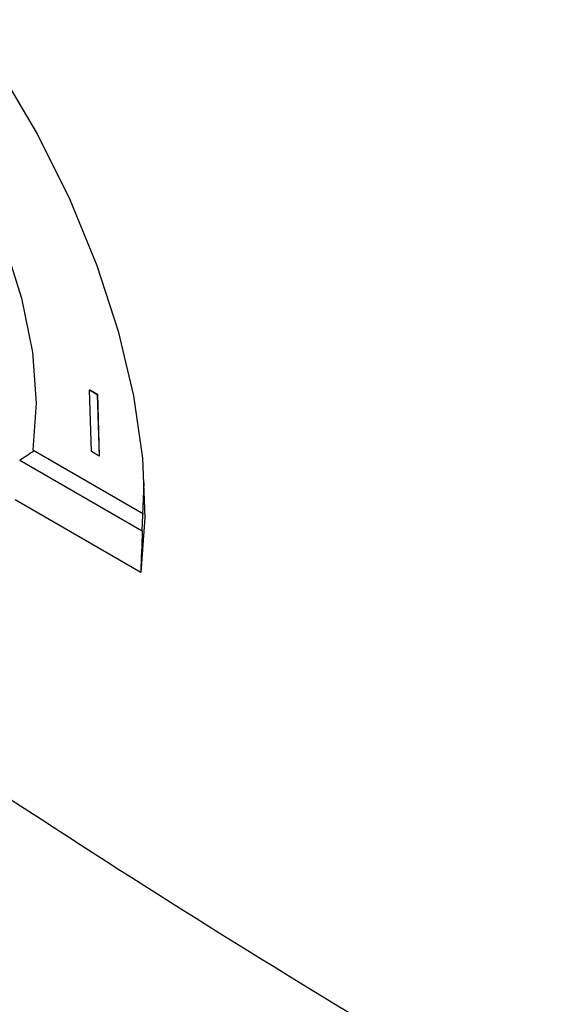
# Model space of a CAD drawing. Header units: millimetres. Extents: x 15458 to 16410, y 10212 to 11278.
# Tile 117 of 139: x 16199 to 16220, y 11020 to 11058. Entities that reach past the tile are written whole.
import ezdxf

# ---------------------------------------------------------------- set-up
doc = ezdxf.new("R2010")
doc.units = ezdxf.units.MM

msp = doc.modelspace()

# ---------------------------------------------------------------- linework, layer by layer
at = {"color": 7, "linetype": 'Continuous', "lineweight": 25}
for p, q in [((16201.9, 11043.609), (16201.907, 11043.613)), ((16201.9, 11043.609), (16202.199, 11043.436)), ((16201.974, 11041.203), (16201.9, 11043.609)), ((16201.907, 11043.613), (16202.206, 11043.44)), ((16202.199, 11043.436), (16202.206, 11043.44)), ((16202.199, 11043.436), (16202.273, 11041.031)), ((16202.206, 11043.44), (16202.28, 11041.035)), ((16199.693, 11041.268), (16204.004, 11038.78)), ((16202.273, 11041.031), (16201.974, 11041.203)), ((16202.273, 11041.031), (16202.28, 11041.035)), ((16199.175, 11040.878), (16203.952, 11038.12)), ((16203.952, 11038.12), (16204.033, 11039.984)), ((16203.896, 11036.493), (16198.997, 11039.321))]:
    msp.add_line(p, q, dxfattribs=at)
at = {"color": 7, "linetype": 'Continuous', "lineweight": 25, "flags": 128}
for points in [[(16183.196, 11068.853), (16185.162, 11068.177), (16187.173, 11067.194), (16189.197, 11065.92), (16191.202, 11064.375), (16193.156, 11062.583), (16195.028, 11060.573), (16196.788, 11058.377), (16198.409, 11056.03), (16199.864, 11053.568), (16201.131, 11051.032), (16202.19, 11048.46), (16203.023, 11045.895), (16203.618, 11043.376), (16203.964, 11040.944), (16204.058, 11038.638), (16203.896, 11036.493)], [(16185.34, 11062.933), (16186.98, 11062.471), (16188.677, 11061.674), (16190.388, 11060.561), (16192.068, 11059.162), (16193.674, 11057.513), (16195.164, 11055.657), (16196.499, 11053.643), (16197.644, 11051.521), (16198.57, 11049.349), (16199.252, 11047.182), (16199.672, 11045.077), (16199.821, 11043.089), (16199.693, 11041.268)]]:
    msp.add_lwpolyline(points, dxfattribs=at)
at = {"color": 7, "linetype": 'Continuous', "lineweight": 25}
msp.add_ellipse((16160.232, 11028.68), major_axis=(212.618, 135.326), ratio=0.042662, start_param=4.869374, end_param=4.87207, dxfattribs=at)
for points, knots in [([(16270.511, 11043.331), (16254.779, 11052.16), (16239.077, 11061.008), (16208.04, 11078.926), (16192.706, 11087.994), (16177.405, 11097.081)], [0, 0, 0, 0, 0.5, 0.5, 1, 1, 1, 1]), ([(16264.519, 11044.385), (16261.105, 11046.348), (16257.688, 11048.308), (16250.854, 11052.23), (16247.439, 11054.191), (16237.196, 11060.077), (16230.375, 11064.004), (16216.75, 11071.87), (16209.948, 11075.807), (16199.754, 11081.718), (16196.358, 11083.69), (16189.567, 11087.633), (16186.173, 11089.605), (16182.774, 11091.575)], [0, 0, 0, 0, 0.125, 0.125, 0.25, 0.25, 0.5, 0.5, 0.75, 0.75, 0.875, 0.875, 1, 1, 1, 1]), ([(16263.143, 10992.004), (16257.829, 10994.515), (16247.202, 10999.537), (16231.168, 11008.073), (16215.104, 11017.359), (16200.987, 11026.095), (16192.249, 11032.031), (16188.859, 11034.334)], [0, 0, 0, 0, 0.215804, 0.431619, 0.647435, 0.863246, 1, 1, 1, 1]), ([(16264.252, 10987.831), (16260.103, 10988.596), (16251.845, 10990.119), (16239.866, 10993.751), (16228.312, 10998.371), (16217.288, 11004.078), (16206.84, 11010.767), (16197.103, 11018.507), (16190.439, 11024.477), (16187.25, 11028.084), (16186.857, 11028.529)], [0, 0, 0, 0, 0.141091, 0.280779, 0.421628, 0.561939, 0.701065, 0.840724, 0.980366, 1, 1, 1, 1]), ([(16186.226, 11025.373), (16189.096, 11022.531), (16194.942, 11016.745), (16203.151, 11010.275), (16210.322, 11005.352), (16217.981, 11000.666), (16227.882, 10995.608), (16240.245, 10990.792), (16252.306, 10987.316), (16260.343, 10985.899), (16263.975, 10985.259)], [0, 0, 0, 0, 0.13455, 0.273989, 0.351144, 0.428299, 0.577707, 0.727369, 0.876799, 1, 1, 1, 1])]:
    msp.add_open_spline(points, degree=3, knots=knots, dxfattribs=at)
msp.add_open_spline([(16203.952, 11038.12), (16203.938, 11037.578), (16203.919, 11037.036), (16203.896, 11036.493)], degree=3, dxfattribs=at)

doc.saveas('drawing.dxf')
